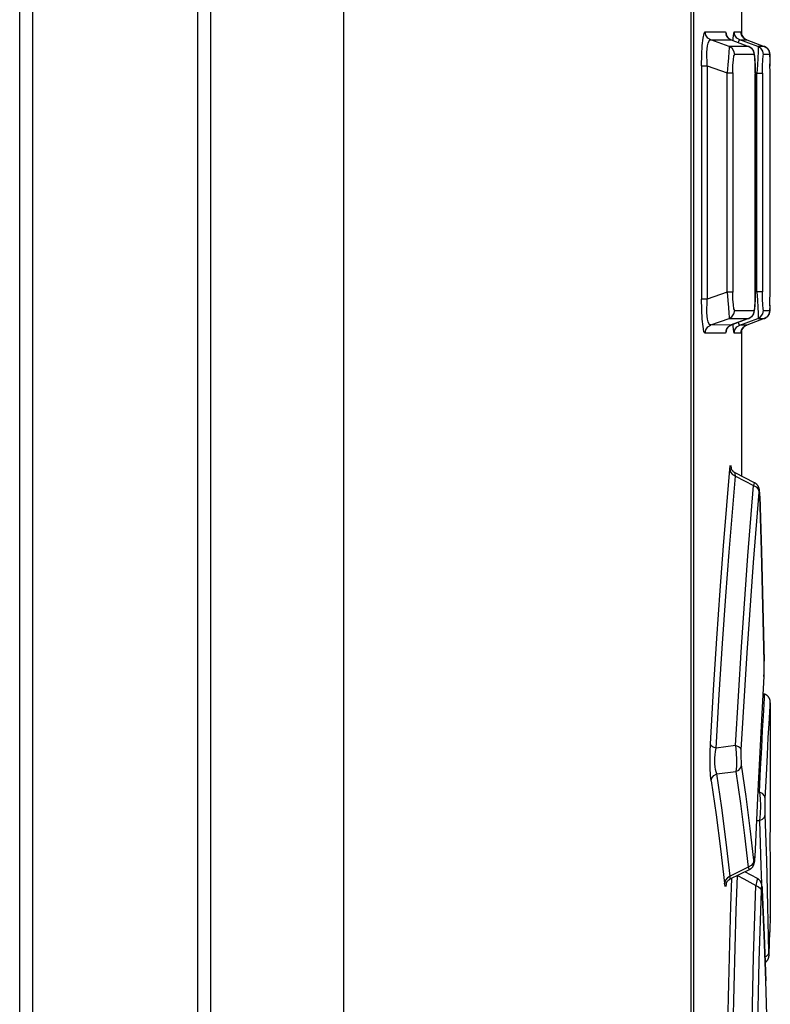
# Model space of a CAD drawing. Extents: x 0 to 594, y 0 to 420.
# Tile 27 of 110: x 308 to 313, y 261 to 268. Entities that reach past the tile are written whole.
import ezdxf

# ---------------------------------------------------------------- set-up
doc = ezdxf.new("R2010")
doc.units = 0
doc.header["$LTSCALE"] = 32.67
doc.layers.get('0').update_dxf_attribs({"linetype": 'CONTINUOUS'})
doc.layers.add('CHAMFERS', color=7, linetype='CONTINUOUS')

msp = doc.modelspace()

# ---------------------------------------------------------------- linework, layer by layer
at = {"color": 7, "linetype": 'CONTINUOUS'}
for p, q in [((310.1838, 278.3032), (310.1838, 182.3222)), ((312.5838, 278.3032), (312.5838, 182.3222)), ((312.6058, 253.1732), (312.6058, 278.3032)), ((312.9338, 268.7732), (312.9338, 268.0472)), ((312.683, 268.0652), (312.8243, 268.0652)), ((312.8243, 268.0652), (312.8291, 268.0531)), ((312.8291, 268.0531), (312.8306, 268.0409)), ((312.8842, 268.0653), (312.931, 268.0653)), ((312.931, 268.0653), (312.9314, 268.0587)), ((312.9347, 268.0447), (312.9338, 268.0472)), ((312.7222, 268.0088), (312.8637, 268.0089)), ((312.8483, 267.9645), (312.7222, 268.0088)), ((312.8637, 268.0089), (312.8636, 268.0089)), ((312.8637, 268.0089), (312.9831, 267.9645)), ((312.9237, 268.0089), (312.9705, 268.0089)), ((313.0467, 267.9648), (312.9237, 268.0089)), ((312.9705, 268.0089), (312.9704, 268.0089)), ((312.9705, 268.0089), (313.0911, 267.9648)), ((312.9823, 267.9647), (312.8483, 267.9645)), ((313.0217, 267.9083), (312.8875, 267.9082)), ((312.9829, 267.9645), (312.9823, 267.9647)), ((312.9846, 267.9639), (312.983, 267.9645)), ((313.0911, 267.9648), (313.0467, 267.9648)), ((313.1305, 267.9084), (313.0861, 267.9084)), ((313.0912, 267.9648), (313.0911, 267.9648)), ((313.1307, 267.9103), (313.1306, 267.9112)), ((313.1307, 267.9094), (313.1307, 267.9103)), ((313.1308, 267.9085), (313.1307, 267.9094)), ((313.1308, 267.9075), (313.1308, 267.9085)), ((313.1309, 267.9064), (313.1308, 267.9075)), ((313.1309, 267.9046), (313.1309, 267.9064)), ((313.131, 267.9025), (313.1309, 267.9046)), ((313.0276, 267.8729), (313.0272, 267.879)), ((313.0279, 267.8665), (313.0276, 267.8729)), ((313.0282, 267.8599), (313.0279, 267.8665)), ((313.0285, 267.853), (313.0282, 267.8599)), ((313.0288, 267.8459), (313.0285, 267.853)), ((313.029, 267.8387), (313.0288, 267.8459)), ((313.0293, 267.8312), (313.029, 267.8387)), ((313.1311, 267.899), (313.131, 267.9025)), ((313.1312, 267.8932), (313.1311, 267.899)), ((313.1315, 267.874), (313.1317, 267.8283)), ((313.1318, 267.7764), (313.1317, 267.8443)), ((312.6592, 267.8294), (312.6592, 266.2171)), ((312.6592, 267.8294), (312.6984, 267.8294)), ((312.6984, 267.8294), (312.6984, 266.2171)), ((312.6984, 267.8294), (312.8358, 267.7811)), ((312.8358, 266.2654), (312.8358, 267.7811)), ((312.8358, 267.7811), (312.875, 267.7811)), ((312.875, 267.7811), (312.875, 266.2654)), ((313.0295, 267.8195), (313.0293, 267.8312)), ((313.0297, 267.8074), (313.0295, 267.8195)), ((313.0299, 267.7949), (313.0297, 267.8074)), ((313.0298, 266.2727), (313.0298, 267.7738)), ((313.0298, 267.7738), (313.03, 267.7738)), ((313.0299, 267.7821), (313.0299, 267.7949)), ((313.0299, 267.7829), (313.0411, 267.7789)), ((313.0299, 267.7821), (313.03, 266.2727)), ((313.0411, 266.2676), (313.0411, 267.7789)), ((313.0411, 267.7789), (313.0805, 267.7789)), ((313.0805, 267.7789), (313.0805, 266.2676)), ((313.1318, 266.2383), (313.1318, 267.7764)), ((313.03, 266.2727), (313.0298, 266.2727)), ((313.0299, 266.2601), (313.03, 266.2727)), ((313.1316, 266.1928), (313.1318, 266.2701)), ((312.6984, 266.2171), (312.6592, 266.2171)), ((312.8358, 266.2654), (312.6984, 266.2171)), ((312.875, 266.2654), (312.8358, 266.2654)), ((313.0287, 266.197), (313.0289, 266.2042)), ((313.0289, 266.2042), (313.0292, 266.2115)), ((313.0292, 266.2115), (313.0294, 266.223)), ((313.0294, 266.223), (313.0297, 266.235)), ((313.0297, 266.235), (313.0298, 266.2474)), ((313.0298, 266.2474), (313.0299, 266.2601)), ((313.0411, 266.2676), (313.0299, 266.2636)), ((313.0805, 266.2676), (313.0411, 266.2676)), ((313.1314, 266.1702), (313.1317, 266.2171)), ((312.8875, 266.1383), (313.0217, 266.1382)), ((313.0277, 266.1768), (313.0281, 266.1833)), ((313.0281, 266.1833), (313.0284, 266.19)), ((313.0284, 266.19), (313.0287, 266.197)), ((313.0861, 266.1381), (313.1305, 266.1381)), ((313.1307, 266.1366), (313.1308, 266.1376)), ((313.1308, 266.1386), (313.1309, 266.1397)), ((313.1308, 266.1376), (313.1308, 266.1386)), ((313.1309, 266.1415), (313.131, 266.1435)), ((313.1309, 266.1397), (313.1309, 266.1415)), ((313.131, 266.1435), (313.1311, 266.1465)), ((313.1311, 266.1465), (313.1312, 266.1513)), ((313.1313, 266.1579), (313.1313, 266.1595)), ((312.7222, 266.0377), (312.8483, 266.082)), ((312.8483, 266.082), (312.9823, 266.0818)), ((312.9823, 266.0818), (312.8637, 266.0376)), ((312.9831, 266.082), (312.8639, 266.0377)), ((312.9237, 266.0376), (313.0467, 266.0817)), ((313.0911, 266.0817), (312.9705, 266.0376)), ((312.9823, 266.0818), (312.9829, 266.082)), ((313.0467, 266.0817), (313.0911, 266.0817)), ((313.0912, 266.0817), (313.0911, 266.0817)), ((313.1132, 266.0959), (313.1147, 266.0975)), ((313.1147, 266.0974), (313.1161, 266.099)), ((313.1161, 266.099), (313.1175, 266.1007)), ((313.1174, 266.1006), (313.1188, 266.1024)), ((313.1187, 266.1023), (313.12, 266.104)), ((313.1199, 266.1039), (313.121, 266.1056)), ((313.121, 266.1055), (313.122, 266.1071)), ((313.1219, 266.1071), (313.1228, 266.1086)), ((313.1228, 266.1085), (313.1237, 266.1101)), ((313.1236, 266.11), (313.1244, 266.1115)), ((313.1243, 266.1115), (313.1251, 266.113)), ((313.125, 266.1129), (313.1257, 266.1143)), ((313.1256, 266.1143), (313.1262, 266.1157)), ((313.1262, 266.1156), (313.1267, 266.1169)), ((313.1267, 266.1168), (313.1272, 266.1181)), ((313.1271, 266.118), (313.1276, 266.1193)), ((313.1275, 266.1192), (313.1279, 266.1203)), ((312.8637, 266.0376), (312.7222, 266.0377)), ((312.8636, 266.0376), (312.8637, 266.0376)), ((312.9705, 266.0376), (312.9237, 266.0376)), ((312.9338, 265.9993), (312.9341, 266.0002)), ((312.9338, 265.9993), (312.9338, 264.9931)), ((312.9341, 266.0001), (312.9345, 266.0012)), ((312.9344, 266.0012), (312.9349, 266.0024)), ((312.9348, 266.0023), (312.9353, 266.0036)), ((312.9353, 266.0035), (312.9359, 266.0048)), ((312.9358, 266.0047), (312.9364, 266.0061)), ((312.9364, 266.0061), (312.9371, 266.0075)), ((312.937, 266.0074), (312.9378, 266.0089)), ((312.9378, 266.0088), (312.9385, 266.0103)), ((312.9689, 266.037), (312.9704, 266.0376)), ((312.8243, 265.9813), (312.683, 265.9813)), ((312.931, 265.9812), (312.8842, 265.9812)), ((312.9314, 265.9878), (312.931, 265.9812)), ((312.9315, 265.9878), (312.9315, 265.9879)), ((312.9315, 265.9878), (312.9315, 265.9878)), ((312.8621, 265.0504), (312.8621, 265.0507)), ((312.8621, 265.0507), (312.8621, 265.0507)), ((312.8626, 265.0513), (312.8628, 265.0479)), ((313.0255, 264.9463), (312.8917, 265.0145)), ((312.8929, 264.9922), (313.0165, 264.9285)), ((313.0604, 264.8786), (313.0602, 264.8821)), ((313.0606, 264.8747), (313.0604, 264.8786)), ((313.0608, 264.8701), (313.0606, 264.8747)), ((313.061, 264.8652), (313.0608, 264.8701)), ((313.0612, 264.8602), (313.061, 264.8652)), ((313.0614, 264.8553), (313.0612, 264.8602)), ((313.0613, 264.8535), (313.0614, 264.8553)), ((313.0721, 264.4747), (313.0614, 264.8553)), ((313.082, 264.0936), (313.0721, 264.4747)), ((313.0911, 263.7107), (313.082, 264.0936)), ((313.082, 264.0923), (313.091, 263.7115)), ((313.091, 263.7129), (313.091, 263.7115)), ((313.0912, 263.703), (313.0911, 263.7107)), ((313.0913, 263.6951), (313.0912, 263.703)), ((313.0914, 263.6847), (313.0913, 263.6951)), ((313.0914, 263.6742), (313.0914, 263.6847)), ((313.0903, 263.612), (313.0905, 263.6162)), ((313.0905, 263.6162), (313.0906, 263.6206)), ((313.0906, 263.6206), (313.0908, 263.625)), ((313.0908, 263.625), (313.091, 263.6318)), ((313.091, 263.6318), (313.0911, 263.6388)), ((313.0911, 263.6388), (313.0913, 263.6461)), ((313.0913, 263.6536), (313.0914, 263.6637)), ((313.0913, 263.6461), (313.0913, 263.6536)), ((313.0914, 263.6637), (313.0914, 263.6742)), ((313.09, 263.6096), (313.0697, 263.2631)), ((313.09, 263.6096), (313.0899, 263.6059)), ((313.0899, 263.6059), (313.0902, 263.6096)), ((313.0902, 263.6096), (313.0903, 263.612)), ((313.0943, 263.4848), (313.0829, 263.489)), ((313.0927, 263.4566), (313.0943, 263.4848)), ((313.0858, 263.3329), (313.0927, 263.4566)), ((313.1322, 263.401), (313.1338, 263.4284)), ((313.1338, 263.4254), (313.1338, 262.9219)), ((313.1253, 263.2797), (313.1322, 263.401)), ((312.8942, 263.1283), (312.7587, 263.1107)), ((312.7645, 262.9325), (312.8964, 262.9487)), ((313.0593, 262.8069), (313.0463, 262.8072)), ((313.0373, 262.6115), (313.0591, 262.6107)), ((313.1317, 262.4515), (313.1316, 262.4232)), ((313.0261, 262.3444), (313.0263, 262.3491)), ((313.0263, 262.3491), (313.0266, 262.3543)), ((313.0266, 262.3543), (313.0269, 262.3615)), ((313.0268, 262.3592), (313.0267, 262.3616)), ((313.1319, 262.3832), (313.1338, 262.3832)), ((313.1338, 262.3832), (313.1338, 261.958)), ((312.981, 262.2871), (312.857, 262.2259)), ((312.8572, 262.206), (312.9899, 262.2716)), ((313.0445, 262.2091), (312.9588, 262.2563)), ((312.9076, 262.231), (312.9077, 262.2309)), ((312.9077, 262.2309), (312.9077, 262.231)), ((313.0766, 262.1514), (313.0779, 262.1328)), ((313.0772, 262.1472), (313.077, 262.1502)), ((313.0775, 262.1438), (313.0772, 262.1472)), ((313.0777, 262.1398), (313.0775, 262.1438)), ((313.0779, 262.1354), (313.0777, 262.1398)), ((313.0779, 262.1328), (313.0779, 262.1354)), ((313.0911, 261.8195), (313.0779, 262.1354)), ((313.1338, 261.958), (313.1301, 261.8375)), ((313.1333, 261.9399), (313.1334, 261.9433)), ((313.1025, 261.5031), (313.0911, 261.8195)), ((313.1257, 261.6849), (313.1302, 261.8415)), ((313.1165, 261.6477), (313.1173, 261.6491)), ((313.1173, 261.649), (313.118, 261.6503)), ((313.118, 261.6503), (313.1186, 261.6516)), ((313.1186, 261.6515), (313.1192, 261.6528)), ((313.1192, 261.6527), (313.1198, 261.654)), ((313.1198, 261.6539), (313.1203, 261.6551)), ((313.1203, 261.655), (313.1208, 261.6563)), ((313.1208, 261.6562), (313.1212, 261.6574)), ((313.1212, 261.6573), (313.1217, 261.6585)), ((313.1216, 261.6584), (313.122, 261.6596)), ((313.122, 261.6595), (313.1224, 261.6607)), ((313.1223, 261.6605), (313.1227, 261.6617)), ((313.1226, 261.6615), (313.123, 261.6626)), ((313.1229, 261.6625), (313.1232, 261.6636)), ((313.1232, 261.6634), (313.1235, 261.6645)), ((313.1234, 261.6643), (313.1237, 261.6653)), ((313.1236, 261.6652), (313.1238, 261.6661)), ((313.1238, 261.6659), (313.124, 261.6668)), ((313.124, 261.6667), (313.1241, 261.6675)), ((313.1241, 261.6674), (313.1242, 261.6682)), ((313.1242, 261.668), (313.1244, 261.6688)), ((313.1243, 261.6686), (313.1245, 261.6693)), ((313.1244, 261.6692), (313.1245, 261.6699)), ((313.1245, 261.6697), (313.1246, 261.6704)), ((313.1246, 261.6703), (313.1247, 261.6709)), ((313.1247, 261.6713), (313.1248, 261.6719)), ((313.1247, 261.6708), (313.1248, 261.6714)), ((313.1248, 261.6718), (313.1249, 261.6724)), ((313.1249, 261.6724), (313.1249, 261.6728)), ((313.125, 261.6737), (313.1251, 261.6743)), ((313.125, 261.6732), (313.125, 261.6738)), ((313.1251, 261.6748), (313.1252, 261.6757)), ((313.1251, 261.6747), (313.1252, 261.6752)), ((313.1251, 261.6742), (313.1251, 261.6748)), ((313.1252, 261.6758), (313.1253, 261.6767)), ((313.1252, 261.6753), (313.1252, 261.6762)), ((313.1253, 261.6792), (313.1258, 261.6902)), ((313.1253, 261.6772), (313.1254, 261.6784)), ((313.1253, 261.6763), (313.1253, 261.6773)), ((313.1254, 261.6794), (313.1255, 261.6807)), ((313.1254, 261.6783), (313.1254, 261.6795)), ((313.1255, 261.6813), (313.1256, 261.6833)), ((313.1255, 261.6806), (313.1256, 261.6819)), ((313.1256, 261.6826), (313.1257, 261.6849)), ((313.1258, 261.6886), (313.1258, 261.6902)), ((313.1061, 261.6349), (313.1077, 261.6364)), ((313.1122, 261.1852), (313.1025, 261.5031))]:
    msp.add_line(p, q, dxfattribs=at)
for points in [[(312.6592, 267.8294), (312.6604, 267.9056), (312.6637, 267.9707), (312.6689, 268.0215), (312.6754, 268.0537), (312.683, 268.0652)], [(312.7222, 268.0089), (312.7017, 268.0216), (312.6878, 268.0414), (312.683, 268.0652)], [(312.8243, 268.0652), (312.8292, 268.0414), (312.8431, 268.0216), (312.8637, 268.0088)], [(312.8636, 268.0089), (312.8622, 268.0095), (312.8602, 268.0103), (312.8584, 268.0112), (312.8565, 268.0121), (312.8547, 268.0131), (312.853, 268.0142), (312.8513, 268.0153), (312.8497, 268.0164), (312.8482, 268.0175), (312.8467, 268.0187), (312.8453, 268.0199), (312.844, 268.0211), (312.8428, 268.0223), (312.8416, 268.0235), (312.8405, 268.0247), (312.8395, 268.0258), (312.8386, 268.027), (312.8377, 268.0281), (312.837, 268.0291), (312.8362, 268.0301), (312.8356, 268.0311), (312.835, 268.0321), (312.8344, 268.033), (312.8339, 268.0338), (312.8334, 268.0347), (312.833, 268.0355), (312.8326, 268.0362), (312.8323, 268.0369), (312.8319, 268.0376), (312.8316, 268.0383), (312.8313, 268.0389), (312.8311, 268.0396), (312.8309, 268.0401), (312.8306, 268.0407), (312.8305, 268.0412), (312.8303, 268.0416), (312.8302, 268.042), (312.83, 268.0424), (312.8299, 268.0427), (312.8299, 268.043), (312.8298, 268.0432), (312.8298, 268.0433), (312.8298, 268.0434)], [(312.8771, 268.0039), (312.8779, 268.021), (312.8809, 268.0538), (312.8842, 268.0653)], [(312.9237, 268.0089), (312.9032, 268.0214), (312.8893, 268.0411), (312.8842, 268.0652)], [(312.931, 268.0653), (312.9359, 268.0415), (312.9498, 268.0216), (312.9704, 268.0089)], [(312.9315, 268.0585), (312.9315, 268.0587), (312.9315, 268.0587)], [(312.9704, 268.0089), (312.9689, 268.0095), (312.967, 268.0103), (312.965, 268.0112), (312.9631, 268.0121), (312.9613, 268.0131), (312.9595, 268.0142), (312.9577, 268.0154), (312.9559, 268.0166), (312.9542, 268.0178), (312.9526, 268.0192), (312.951, 268.0205), (312.9494, 268.022), (312.948, 268.0235), (312.9465, 268.025), (312.9452, 268.0266), (312.9438, 268.0282), (312.9426, 268.0298), (312.9414, 268.0315), (312.9404, 268.033), (312.9395, 268.0345), (312.9387, 268.036), (312.9379, 268.0374), (312.9372, 268.0387), (312.9366, 268.04), (312.936, 268.0413), (312.9355, 268.0425), (312.9351, 268.0437), (312.9347, 268.0447), (312.9343, 268.0458), (312.934, 268.0467), (312.9337, 268.0476), (312.9334, 268.0485), (312.9332, 268.0493), (312.933, 268.05), (312.9328, 268.0507), (312.9327, 268.0513), (312.9326, 268.0519), (312.9324, 268.0525), (312.9323, 268.053), (312.9322, 268.0536), (312.9321, 268.054), (312.932, 268.0545), (312.932, 268.055), (312.9319, 268.0554), (312.9318, 268.0558), (312.9318, 268.0562), (312.9317, 268.0566), (312.9317, 268.0569), (312.9316, 268.0573), (312.9316, 268.0575), (312.9316, 268.0578), (312.9316, 268.058), (312.9315, 268.0582), (312.9315, 268.0584), (312.9315, 268.0585)], [(312.6984, 267.8294), (312.6962, 267.8633), (312.6953, 267.8944), (312.6957, 267.9225), (312.6972, 267.9473), (312.6998, 267.9685), (312.7036, 267.9859), (312.7086, 267.999), (312.7148, 268.0069), (312.7222, 268.0088)], [(312.9135, 267.9904), (312.916, 268.0017), (312.9236, 268.0089)], [(312.8483, 267.9645), (312.8484, 267.9535), (312.8471, 267.9269), (312.8443, 267.8864), (312.8404, 267.8369), (312.8358, 267.7811)], [(312.8875, 267.9082), (312.8827, 267.9317), (312.8691, 267.9515), (312.8483, 267.9645)], [(312.875, 267.7811), (312.8759, 267.8319), (312.8785, 267.8718), (312.8825, 267.8983), (312.8875, 267.9082)], [(312.9823, 267.9647), (313.0029, 267.9519), (313.0168, 267.9321), (313.0217, 267.9083)], [(313.0272, 267.879), (313.027, 267.882), (313.0267, 267.8851), (313.0265, 267.8881), (313.0262, 267.891), (313.026, 267.8937), (313.0257, 267.8962), (313.0255, 267.8986), (313.0252, 267.9008), (313.025, 267.9028), (313.0247, 267.9048), (313.0244, 267.9066), (313.0242, 267.9084), (313.0239, 267.91), (313.0236, 267.9116), (313.0234, 267.913), (313.0231, 267.9144), (313.0228, 267.9158), (313.0225, 267.9171), (313.0222, 267.9183), (313.0219, 267.9196), (313.0216, 267.9207), (313.0213, 267.9219), (313.0209, 267.923), (313.0206, 267.9241), (313.0202, 267.9252), (313.0198, 267.9263), (313.0194, 267.9274), (313.019, 267.9285), (313.0186, 267.9296), (313.0181, 267.9307), (313.0176, 267.9318), (313.0171, 267.933), (313.0165, 267.9342), (313.0158, 267.9355), (313.0151, 267.9367), (313.0144, 267.9381), (313.0135, 267.9395), (313.0126, 267.9409), (313.0116, 267.9424), (313.0105, 267.9438), (313.0094, 267.9453), (313.0081, 267.9468), (313.0068, 267.9483), (313.0055, 267.9498), (313.004, 267.9512), (313.0025, 267.9526), (313.001, 267.954), (312.9993, 267.9553), (312.9977, 267.9566), (312.9959, 267.9578), (312.9941, 267.959), (312.9923, 267.9601), (312.9905, 267.9611), (312.9885, 267.9621), (312.9866, 267.963), (312.9846, 267.9639)], [(313.0217, 267.9083), (313.0249, 267.898), (313.0275, 267.8697), (313.0292, 267.827), (313.0298, 267.7738)], [(313.0467, 267.9648), (313.0493, 267.9538), (313.0499, 267.927), (313.0486, 267.8862), (313.0456, 267.8358), (313.0411, 267.7789)], [(313.0861, 267.9084), (313.0813, 267.9319), (313.0676, 267.9518), (313.0467, 267.9648)], [(313.0805, 267.7789), (313.081, 267.8308), (313.0822, 267.8716), (313.084, 267.8985), (313.0861, 267.9084)], [(313.0911, 267.9648), (313.1117, 267.9521), (313.1256, 267.9322), (313.1305, 267.9084)], [(313.1235, 267.9366), (313.1228, 267.938), (313.1219, 267.9395), (313.121, 267.941), (313.1199, 267.9425), (313.1188, 267.9442), (313.1175, 267.9458), (313.1161, 267.9475), (313.1147, 267.949), (313.1133, 267.9506), (313.1118, 267.9521), (313.1102, 267.9535), (313.1086, 267.9549), (313.1069, 267.9562), (313.1052, 267.9574), (313.1034, 267.9586), (313.1016, 267.9598), (313.0998, 267.9608), (313.0979, 267.9618), (313.096, 267.9628), (313.0941, 267.9636), (313.0921, 267.9644), (313.0912, 267.9648)], [(313.1281, 267.9256), (313.1278, 267.9266), (313.1274, 267.9277), (313.127, 267.9288), (313.1266, 267.93), (313.1261, 267.9312), (313.1255, 267.9325), (313.1249, 267.9338), (313.1243, 267.9352), (313.1235, 267.9366)], [(313.1306, 267.9112), (313.1306, 267.9117), (313.1305, 267.9121), (313.1305, 267.9126), (313.1305, 267.913), (313.1304, 267.9135), (313.1304, 267.914), (313.1303, 267.9145), (313.1303, 267.9149), (313.1302, 267.9154), (313.1301, 267.9159), (313.1301, 267.9164), (313.13, 267.9169), (313.1299, 267.9174), (313.1298, 267.918), (313.1297, 267.9186), (313.1296, 267.9191), (313.1295, 267.9198), (313.1294, 267.9205), (313.1292, 267.9212), (313.129, 267.922), (313.1288, 267.9228), (313.1286, 267.9237), (313.1284, 267.9246), (313.1281, 267.9255)], [(313.1305, 267.9084), (313.1311, 267.8981), (313.1315, 267.8701)], [(313.0298, 266.2727), (313.0292, 266.2187), (313.0275, 266.1758), (313.0249, 266.1481), (313.0217, 266.1382)], [(312.683, 265.9813), (312.6752, 265.9933), (312.6686, 266.0268), (312.6635, 266.0789), (312.6603, 266.1442), (312.6592, 266.2171)], [(312.7222, 266.0377), (312.7148, 266.0395), (312.7086, 266.0475), (312.7036, 266.0606), (312.6998, 266.078), (312.6972, 266.0991), (312.6957, 266.1238), (312.6953, 266.1519), (312.6962, 266.1831), (312.6984, 266.2171)], [(312.8358, 266.2654), (312.8406, 266.2081), (312.8444, 266.1584), (312.8471, 266.1186), (312.8484, 266.0927), (312.8483, 266.082)], [(312.8875, 266.1383), (312.8824, 266.1487), (312.8784, 266.1762), (312.8759, 266.2163), (312.875, 266.2654)], [(313.0411, 266.2676), (313.0457, 266.2095), (313.0487, 266.1589), (313.0499, 266.1185), (313.0492, 266.0923), (313.0467, 266.0817)], [(313.0861, 266.1381), (313.0839, 266.1484), (313.0821, 266.1762), (313.081, 266.2171), (313.0805, 266.2676)], [(312.8483, 266.082), (312.8686, 266.0945), (312.8825, 266.1142), (312.8875, 266.1383)], [(313.0217, 266.1382), (313.0169, 266.1147), (313.0032, 266.0948), (312.9823, 266.0818)], [(312.9829, 266.082), (312.9846, 266.0827), (312.9866, 266.0835), (312.9886, 266.0844), (312.9905, 266.0854), (312.9923, 266.0864), (312.9942, 266.0875), (312.9959, 266.0887), (312.9977, 266.0899), (312.9993, 266.0912), (313.001, 266.0925), (313.0025, 266.0939), (313.004, 266.0953), (313.0055, 266.0967), (313.0069, 266.0982), (313.0082, 266.0997), (313.0094, 266.1012), (313.0105, 266.1027), (313.0116, 266.1042), (313.0126, 266.1056), (313.0135, 266.1071), (313.0144, 266.1085), (313.0152, 266.1098), (313.0159, 266.1111), (313.0165, 266.1124), (313.0171, 266.1136), (313.0176, 266.1147), (313.0181, 266.1159), (313.0186, 266.117), (313.0191, 266.1181), (313.0195, 266.1192), (313.0199, 266.1202), (313.0202, 266.1213), (313.0206, 266.1224), (313.0209, 266.1235), (313.0213, 266.1246), (313.0216, 266.1258), (313.0219, 266.127), (313.0222, 266.1282), (313.0225, 266.1294), (313.0228, 266.1307), (313.0231, 266.132), (313.0233, 266.1334), (313.0236, 266.1348), (313.0239, 266.1363), (313.0241, 266.1379), (313.0244, 266.1395), (313.0246, 266.1412), (313.0249, 266.143), (313.0251, 266.1449), (313.0253, 266.1468), (313.0256, 266.1489), (313.0258, 266.1511), (313.026, 266.1534), (313.0263, 266.1559), (313.0265, 266.1587), (313.0267, 266.1615), (313.027, 266.1645), (313.0272, 266.1675), (313.0274, 266.1706), (313.0277, 266.1768)], [(313.0467, 266.0817), (313.0671, 266.0943), (313.0811, 266.114), (313.0861, 266.1381)], [(313.1305, 266.1381), (313.1258, 266.1146), (313.112, 266.0947), (313.0911, 266.0817)], [(313.1279, 266.1203), (313.1282, 266.1213), (313.1285, 266.1223), (313.1287, 266.1232), (313.1289, 266.1241), (313.1291, 266.1249), (313.1293, 266.1256), (313.1294, 266.1263), (313.1296, 266.127), (313.1297, 266.1276), (313.1298, 266.1282), (313.1299, 266.1287), (313.13, 266.1293), (313.13, 266.1298), (313.1301, 266.1303), (313.1302, 266.1308), (313.1302, 266.1313), (313.1303, 266.1318), (313.1303, 266.1322), (313.1304, 266.1327), (313.1304, 266.1332), (313.1305, 266.1337), (313.1305, 266.1342), (313.1306, 266.1347), (313.1306, 266.1351), (313.1306, 266.1356), (313.1307, 266.1366)], [(313.1315, 266.1752), (313.1311, 266.1479), (313.1305, 266.1381)], [(313.0912, 266.0817), (313.0921, 266.0821), (313.0941, 266.0829), (313.096, 266.0837), (313.0979, 266.0847), (313.0998, 266.0857), (313.1016, 266.0867), (313.1034, 266.0879), (313.1052, 266.089), (313.1069, 266.0903), (313.1085, 266.0916), (313.1101, 266.093), (313.1117, 266.0944), (313.1133, 266.0959)], [(312.683, 265.9813), (312.6877, 266.0048), (312.7014, 266.0246), (312.7222, 266.0376)], [(312.8636, 266.0376), (312.8433, 266.0251), (312.8293, 266.0054), (312.8243, 265.9813)], [(312.8305, 266.0056), (312.829, 265.9927), (312.8243, 265.9813)], [(312.8298, 266.0031), (312.8297, 266.0031), (312.8298, 266.0032), (312.8298, 266.0033), (312.8298, 266.0035), (312.8299, 266.0037), (312.83, 266.004), (312.8301, 266.0044), (312.8303, 266.0048), (312.8304, 266.0053), (312.8306, 266.0058), (312.8308, 266.0063), (312.831, 266.0069), (312.8313, 266.0075), (312.8316, 266.0081), (312.8319, 266.0087), (312.8322, 266.0094), (312.8326, 266.0102), (312.833, 266.0109), (312.8334, 266.0117), (312.8339, 266.0126), (312.8344, 266.0135), (312.8349, 266.0144), (312.8355, 266.0153), (312.8362, 266.0163), (312.8369, 266.0173), (312.8377, 266.0184), (312.8386, 266.0195), (312.8395, 266.0206), (312.8405, 266.0218), (312.8416, 266.023), (312.8427, 266.0242), (312.844, 266.0254), (312.8453, 266.0266), (312.8467, 266.0278), (312.8481, 266.0289), (312.8497, 266.0301), (312.8513, 266.0312), (312.853, 266.0323), (312.8547, 266.0334), (312.8565, 266.0344), (312.8583, 266.0353), (312.8602, 266.0362), (312.8622, 266.037), (312.8636, 266.0376)], [(312.8842, 265.9812), (312.8808, 265.9933), (312.8778, 266.0272), (312.8771, 266.0426)], [(312.8842, 265.9812), (312.889, 266.0047), (312.9028, 266.0246), (312.9237, 266.0376)], [(312.9236, 266.0376), (312.9157, 266.0456), (312.9136, 266.0562)], [(312.9704, 266.0376), (312.95, 266.0251), (312.9361, 266.0054), (312.931, 265.9812)], [(312.9315, 265.9879), (312.9315, 265.9881), (312.9315, 265.9882), (312.9315, 265.9884), (312.9316, 265.9886), (312.9316, 265.9889), (312.9316, 265.9891), (312.9317, 265.9894), (312.9317, 265.9898), (312.9317, 265.9901), (312.9318, 265.9905), (312.9319, 265.9909), (312.9319, 265.9913), (312.932, 265.9917), (312.9321, 265.9922), (312.9322, 265.9927), (312.9323, 265.9932), (312.9324, 265.9937), (312.9325, 265.9942), (312.9326, 265.9948), (312.9328, 265.9954), (312.9329, 265.9961), (312.9331, 265.9968), (312.9333, 265.9975), (312.9335, 265.9984), (312.9338, 265.9992)], [(312.9385, 266.0103), (312.9394, 266.0119), (312.9404, 266.0135), (312.9415, 266.0151), (312.9427, 266.0168), (312.9439, 266.0184), (312.9452, 266.02), (312.9466, 266.0216), (312.948, 266.0231), (312.9495, 266.0246), (312.951, 266.026), (312.9526, 266.0274), (312.9543, 266.0287), (312.956, 266.03), (312.9577, 266.0312), (312.9595, 266.0323), (312.9613, 266.0334), (312.9632, 266.0344), (312.9651, 266.0353), (312.967, 266.0362), (312.9689, 266.037), (312.9704, 266.0376)], [(312.9613, 266.0334), (312.9632, 266.0344), (312.9651, 266.0353), (312.967, 266.0362)], [(312.8535, 265.0397), (312.8565, 265.0632), (312.8596, 265.0672), (312.8626, 265.0513)], [(312.8917, 265.0145), (312.8903, 265.0152), (312.8885, 265.0163), (312.8867, 265.0173), (312.885, 265.0185), (312.8834, 265.0196), (312.8818, 265.0209), (312.8802, 265.0221), (312.8787, 265.0234), (312.8773, 265.0248), (312.876, 265.0261), (312.8747, 265.0275), (312.8735, 265.0288), (312.8724, 265.0301), (312.8714, 265.0314), (312.8705, 265.0327), (312.8696, 265.0339), (312.8689, 265.0351), (312.8682, 265.0362), (312.8675, 265.0373), (312.867, 265.0383), (312.8665, 265.0392), (312.866, 265.0401), (312.8656, 265.041), (312.8652, 265.0418), (312.8648, 265.0426), (312.8645, 265.0433), (312.8642, 265.044), (312.8639, 265.0447), (312.8637, 265.0453), (312.8635, 265.0459), (312.8633, 265.0465), (312.8631, 265.047), (312.8629, 265.0475), (312.8628, 265.048), (312.8627, 265.0484), (312.8625, 265.0489), (312.8624, 265.0492), (312.8623, 265.0496), (312.8623, 265.0499), (312.8622, 265.0502), (312.8621, 265.0504), (312.8621, 265.0506)], [(312.7194, 263.1393), (312.7408, 263.5139), (312.7633, 263.8694), (312.7865, 264.202), (312.8096, 264.5092), (312.8322, 264.7892), (312.8535, 265.0397)], [(312.7587, 263.1107), (312.7801, 263.4825), (312.8027, 263.8341), (312.8258, 264.1631), (312.849, 264.4671), (312.8715, 264.744), (312.8929, 264.9922)], [(312.8535, 265.0398), (312.8588, 265.0202), (312.8725, 265.0034), (312.8929, 264.9922)], [(312.8929, 264.9922), (312.8913, 265.0108), (312.8916, 265.0145)], [(312.8942, 263.1282), (312.9341, 263.8118), (312.9778, 264.441), (313.0165, 264.9285)], [(313.0255, 264.9462), (313.0234, 264.9451), (313.0165, 264.9285)], [(313.0165, 264.9285), (313.0365, 264.9177), (313.0504, 264.9012), (313.0559, 264.8812)], [(313.0602, 264.8821), (313.06, 264.8838), (313.0599, 264.8853), (313.0598, 264.8868), (313.0597, 264.8882), (313.0596, 264.8895), (313.0594, 264.8908), (313.0593, 264.892), (313.0592, 264.8931), (313.0591, 264.8942), (313.0589, 264.8952), (313.0588, 264.8962), (313.0587, 264.8972), (313.0585, 264.8981), (313.0584, 264.899), (313.0583, 264.8999), (313.0581, 264.9008), (313.0579, 264.9017), (313.0578, 264.9025), (313.0576, 264.9033), (313.0574, 264.9041), (313.0572, 264.905), (313.057, 264.9058), (313.0568, 264.9066), (313.0566, 264.9075), (313.0563, 264.9084), (313.0561, 264.9093), (313.0558, 264.9102), (313.0555, 264.9112), (313.0551, 264.9122), (313.0547, 264.9132), (313.0543, 264.9144), (313.0538, 264.9156), (313.0533, 264.9168), (313.0527, 264.9181), (313.052, 264.9195), (313.0512, 264.9209), (313.0504, 264.9224), (313.0495, 264.924), (313.0485, 264.9256), (313.0473, 264.9273), (313.0461, 264.9289), (313.0449, 264.9305), (313.0436, 264.9321), (313.0422, 264.9336), (313.0407, 264.9351), (313.0392, 264.9366), (313.0377, 264.938), (313.0361, 264.9393), (313.0344, 264.9406), (313.0327, 264.9419), (313.0309, 264.9431), (313.0291, 264.9442), (313.0273, 264.9453), (313.0255, 264.9463)], [(312.9335, 263.099), (312.9729, 263.7694), (313.0168, 264.3939), (313.0559, 264.8813)], [(313.0613, 264.8535), (313.0603, 264.8775), (313.0589, 264.8908), (313.0573, 264.8918), (313.0559, 264.8813)], [(313.0613, 264.8535), (313.0721, 264.4729), (313.082, 264.0923)], [(313.09, 263.6096), (313.0908, 263.6296), (313.0913, 263.6556), (313.0914, 263.6841), (313.091, 263.7115)], [(313.1338, 263.4284), (313.1338, 263.4295), (313.1338, 263.4313), (313.1336, 263.4333), (313.1334, 263.4353), (313.1332, 263.4373), (313.1328, 263.4394), (313.1324, 263.4414), (313.1319, 263.4435), (313.1313, 263.4455), (313.1307, 263.4475), (313.13, 263.4495), (313.1293, 263.4514), (313.1284, 263.4533), (313.1275, 263.4552), (313.1266, 263.4571), (313.1255, 263.4589), (313.1244, 263.4607), (313.1233, 263.4624), (313.1221, 263.4641), (313.1208, 263.4658), (313.1195, 263.4674), (313.1181, 263.469), (313.1166, 263.4705), (313.1151, 263.4719), (313.1136, 263.4734), (313.112, 263.4747), (313.1104, 263.476), (313.1087, 263.4773), (313.107, 263.4785), (313.1052, 263.4796), (313.1034, 263.4806), (313.1016, 263.4816), (313.0997, 263.4826), (313.0978, 263.4834), (313.0958, 263.4842), (313.0943, 263.4848)], [(313.0593, 262.8069), (313.0671, 262.9708), (313.0742, 263.1138), (313.0805, 263.235), (313.0858, 263.3329)], [(313.0988, 262.7623), (313.1065, 262.9235), (313.1137, 263.0644), (313.12, 263.1835), (313.1253, 263.2797)], [(313.0697, 263.2631), (313.0465, 262.8149), (313.0267, 262.3615)], [(312.7252, 262.8845), (312.7209, 262.9237), (312.7182, 262.9724), (312.7169, 263.0284), (312.7174, 263.0851), (312.7194, 263.1393)], [(312.7587, 263.1107), (312.7391, 263.1176), (312.7254, 263.1276), (312.7194, 263.1393)], [(312.7645, 262.9325), (312.759, 262.9472), (312.7549, 262.964), (312.752, 262.9823), (312.7503, 263.0017), (312.7497, 263.0221), (312.7502, 263.0433), (312.7517, 263.0652), (312.7545, 263.0878), (312.7587, 263.1107)], [(312.8942, 263.1283), (312.8984, 263.0795), (312.9002, 263.0293), (312.8995, 262.9839), (312.8964, 262.9487)], [(312.9335, 263.099), (312.9275, 263.1108), (312.9138, 263.1211), (312.8942, 263.1282)], [(312.9357, 262.9967), (312.9337, 263.0174), (312.9326, 263.0432), (312.9326, 263.0713), (312.9335, 263.099)], [(312.7252, 262.8845), (312.7306, 262.9042), (312.7443, 262.9211), (312.7645, 262.9325)], [(312.857, 262.2259), (312.8291, 262.4615), (312.7983, 262.6971), (312.7645, 262.9325)], [(312.8964, 262.9487), (312.9162, 262.9598), (312.93, 262.9765), (312.9357, 262.9967)], [(312.8964, 262.9487), (312.9272, 262.7283), (312.9554, 262.5077), (312.981, 262.2871)], [(313.0204, 262.3354), (312.9948, 262.5559), (312.9665, 262.7764), (312.9357, 262.9967)], [(312.7252, 262.8845), (312.759, 262.6491), (312.7898, 262.4135), (312.8176, 262.1777)], [(313.1338, 262.9219), (313.1332, 262.7582), (313.1332, 262.6049), (313.1317, 262.4515)], [(313.0593, 262.8069), (313.0647, 262.7634), (313.0666, 262.7111), (313.0645, 262.6577), (313.0591, 262.6107)], [(313.0988, 262.7623), (313.0935, 262.7809), (313.0797, 262.7966), (313.0593, 262.8069)], [(313.0985, 262.6502), (313.0978, 262.6784), (313.0977, 262.7087), (313.098, 262.7377), (313.0988, 262.7623)], [(313.0591, 262.6107), (313.0791, 262.6197), (313.0931, 262.6335), (313.0985, 262.6502)], [(313.0591, 262.6107), (313.0694, 262.2943), (313.0726, 262.1756)], [(313.1242, 261.7009), (313.1174, 262.0174), (313.1088, 262.3338), (313.0985, 262.6502)], [(313.1316, 262.4232), (313.1316, 262.4032), (313.1318, 262.3887), (313.1319, 262.3832)], [(313.0204, 262.3354), (313.0151, 262.3155), (313.0014, 262.2986), (312.981, 262.2871)], [(312.9899, 262.2716), (312.9918, 262.2726), (312.9937, 262.2737), (312.9955, 262.2748), (312.9973, 262.276), (312.999, 262.2772), (313.0007, 262.2785), (313.0023, 262.2799), (313.0039, 262.2813), (313.0054, 262.2827), (313.0068, 262.2842), (313.0082, 262.2858), (313.0096, 262.2873), (313.0108, 262.2889), (313.012, 262.2905), (313.0132, 262.2922), (313.0142, 262.2938), (313.0151, 262.2953), (313.016, 262.2968), (313.0167, 262.2983), (313.0174, 262.2996), (313.018, 262.3009), (313.0186, 262.3022), (313.0191, 262.3034), (313.0195, 262.3045), (313.0199, 262.3055), (313.0203, 262.3066), (313.0207, 262.3076), (313.021, 262.3085), (313.0213, 262.3095), (313.0215, 262.3104), (313.0218, 262.3114), (313.022, 262.3123), (313.0223, 262.3132), (313.0225, 262.3141), (313.0227, 262.315), (313.0229, 262.316), (313.0231, 262.3169), (313.0233, 262.3179), (313.0235, 262.3189), (313.0236, 262.3199), (313.0238, 262.321), (313.024, 262.3221), (313.0241, 262.3233), (313.0243, 262.3245), (313.0245, 262.3258), (313.0246, 262.3271), (313.0248, 262.3285), (313.0249, 262.3299), (313.0251, 262.3315), (313.0252, 262.3331), (313.0254, 262.3347), (313.0255, 262.3364), (313.0257, 262.3383), (313.0258, 262.3402), (313.0261, 262.3444)], [(313.0267, 262.3615), (313.0254, 262.3393), (313.0238, 262.3273), (313.0221, 262.326), (313.0204, 262.3354)], [(312.981, 262.2871), (312.9876, 262.2723), (312.9896, 262.2714)], [(312.857, 262.2259), (312.837, 262.2148), (312.8232, 262.198), (312.8176, 262.1776)], [(312.8279, 262.1718), (312.8279, 262.1718), (312.8279, 262.1718), (312.8279, 262.172), (312.828, 262.1722), (312.828, 262.1724), (312.8281, 262.1727), (312.8282, 262.173), (312.8283, 262.1734), (312.8285, 262.1738), (312.8286, 262.1743), (312.8288, 262.1748), (312.829, 262.1753), (312.8292, 262.1758), (312.8294, 262.1764), (312.8296, 262.177), (312.8299, 262.1777), (312.8302, 262.1784), (312.8305, 262.1791), (312.8309, 262.1799), (312.8313, 262.1807), (312.8317, 262.1815), (312.8322, 262.1824), (312.8327, 262.1833), (312.8333, 262.1843), (312.8339, 262.1853), (312.8346, 262.1863), (312.8354, 262.1874), (312.8362, 262.1886), (312.8371, 262.1898), (312.8381, 262.191), (312.8391, 262.1922), (312.8403, 262.1935), (312.8415, 262.1948), (312.8428, 262.196), (312.8442, 262.1973), (312.8457, 262.1986), (312.8472, 262.1998), (312.8488, 262.201), (312.8505, 262.2022), (312.8522, 262.2033), (312.854, 262.2043), (312.8558, 262.2053), (312.8572, 262.206)], [(312.8663, 262.2105), (312.8595, 262.0193), (312.8513, 261.757), (312.844, 261.481), (312.8379, 261.1943), (312.8332, 260.9), (312.8299, 260.6004), (312.8283, 260.2969), (312.8283, 259.9916), (312.8299, 259.6871), (312.8332, 259.3868), (312.8379, 259.0932), (312.844, 258.8073), (312.8513, 258.5312), (312.8595, 258.2682), (312.8683, 258.0212)], [(312.8572, 262.206), (312.8564, 262.2078), (312.857, 262.2259)], [(312.9077, 258.0556), (312.8988, 258.299), (312.8907, 258.5576), (312.8834, 258.8288), (312.8773, 259.1101), (312.8725, 259.399), (312.8693, 259.6936), (312.8676, 259.9921), (312.8676, 260.292), (312.8693, 260.5907), (312.8725, 260.8859), (312.8773, 261.1755), (312.8834, 261.4574), (312.8907, 261.7289), (312.8988, 261.9876), (312.9077, 262.2309)], [(312.9077, 262.2309), (312.9497, 262.2073), (312.9916, 262.1838), (313.0333, 262.1602)], [(313.0445, 262.2091), (313.0443, 262.2088), (313.0407, 262.1942), (313.0333, 262.1602)], [(313.077, 262.1502), (313.0769, 262.1516), (313.0768, 262.1529), (313.0767, 262.1541), (313.0766, 262.1553), (313.0765, 262.1564), (313.0764, 262.1575), (313.0763, 262.1585), (313.0761, 262.1595), (313.076, 262.1605), (313.0759, 262.1614), (313.0758, 262.1623), (313.0756, 262.1632), (313.0755, 262.1641), (313.0753, 262.1649), (313.0752, 262.1657), (313.075, 262.1665), (313.0749, 262.1673), (313.0747, 262.1681), (313.0745, 262.1689), (313.0743, 262.1696), (313.0741, 262.1704), (313.0739, 262.1712), (313.0737, 262.172), (313.0735, 262.1729), (313.0732, 262.1738), (313.0729, 262.1747), (313.0726, 262.1757), (313.0722, 262.1767), (313.0718, 262.1779), (313.0713, 262.179), (313.0708, 262.1803), (313.0702, 262.1816), (313.0695, 262.1829), (313.0688, 262.1843), (313.068, 262.1858), (313.0671, 262.1873), (313.0662, 262.1889), (313.0651, 262.1905), (313.0639, 262.1922), (313.0627, 262.1938), (313.0614, 262.1954), (313.06, 262.1969), (313.0586, 262.1984), (313.0571, 262.1999), (313.0556, 262.2013), (313.054, 262.2027), (313.0523, 262.204), (313.0506, 262.2053), (313.0489, 262.2065), (313.0471, 262.2076), (313.0453, 262.2087), (313.0445, 262.2091)], [(312.8287, 262.1746), (312.828, 262.1667), (312.8245, 262.1528), (312.8209, 262.157), (312.8176, 262.1777)], [(313.0333, 258.1263), (313.0205, 258.5358), (313.0098, 258.9877), (313.0017, 259.5097), (312.9984, 260.0342), (312.9999, 260.5802), (313.0064, 261.1147), (313.0183, 261.6694), (313.0333, 262.1602)], [(313.0333, 262.1602), (313.0532, 262.1525), (313.0671, 262.1408), (313.0727, 262.1266)], [(313.0727, 258.1598), (313.0596, 258.5753), (313.0487, 259.0267), (313.0409, 259.5358), (313.0377, 260.0441), (313.0393, 260.5713), (313.0456, 261.0895), (313.0575, 261.6366), (313.0727, 262.1267)], [(313.0727, 262.1267), (313.0739, 262.1482), (313.0752, 262.1565), (313.0766, 262.1514)], [(313.0779, 262.1328), (313.0911, 261.817), (313.1025, 261.5012)], [(313.1242, 261.7009), (313.1192, 261.6844), (313.1054, 261.6705), (313.0966, 261.6665)], [(313.098, 261.6285), (313.0996, 261.6296), (313.1013, 261.6309), (313.103, 261.6322), (313.1046, 261.6335), (313.1062, 261.635), (313.1077, 261.6364), (313.1091, 261.6379), (313.1105, 261.6395), (313.1118, 261.641), (313.1129, 261.6424)], [(313.1118, 261.641), (313.1129, 261.6424), (313.1139, 261.6438), (313.1149, 261.6452), (313.1158, 261.6465), (313.1166, 261.6478)], [(313.1242, 261.7009), (313.1247, 261.683), (313.1253, 261.6792)], [(313.1249, 261.6723), (313.1249, 261.6727), (313.125, 261.6733)]]:
    msp.add_lwpolyline(points, dxfattribs=at)
at = {"layer": 'CHAMFERS', "color": 7, "linetype": 'CONTINUOUS'}
for p, q in [((307.9438, 182.3222), (307.9438, 278.3032)), ((308.0338, 182.3222), (308.0338, 278.3032)), ((309.1738, 278.3032), (309.1738, 182.3222)), ((309.2638, 278.3032), (309.2638, 182.3222))]:
    msp.add_line(p, q, dxfattribs=at)

doc.saveas('drawing.dxf')
